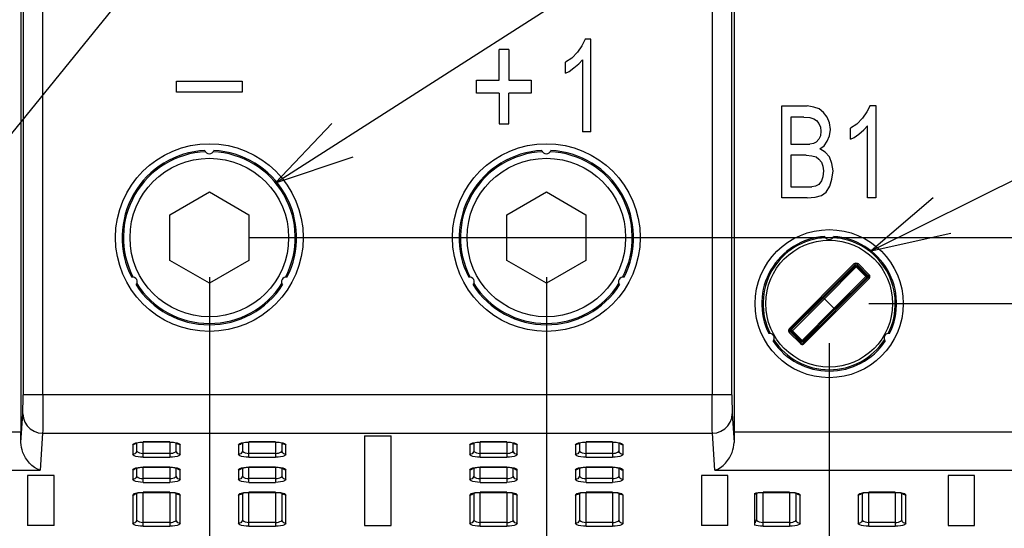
# Model space of a CAD drawing. Extents: x 28 to 410, y 32 to 287.
# Tile 65 of 78: x 296 to 321, y 163 to 176. Entities that reach past the tile are written whole.
import ezdxf

# ---------------------------------------------------------------- set-up
doc = ezdxf.new("R2010")
doc.units = 0
doc.header["$LTSCALE"] = 23.1
doc.layers.get('0').update_dxf_attribs({"linetype": 'CONTINUOUS'})
for name, color, linetype in [('ALL_DIM', 7, 'CONTINUOUS'), ('ALL_FEATURES', 7, 'CONTINUOUS'), ('ALL_NOTE', 7, 'CONTINUOUS')]:
    doc.layers.add(name, color=color, linetype=linetype)
doc.dimstyles.get("Standard").update_dxf_attribs({"dimtxt": 2.5, "dimasz": 2.5, "dimexe": 1.25, "dimexo": 0.625, "dimtad": 1, "dimcen": 2.5, "dimazin": 3, "dimtfac": 1, "dimtmove": 0, "dimatfit": 3})

# ---------------------------------------------------------------- blocks, each defined once
blk = doc.blocks.new('_OPEN')
at = {"color": 0, "linetype": 'BYBLOCK'}
for p, q in [((0, 0), (-1, 0.25)), ((-1, -0.25), (0, 0)), ((-1, 0), (0, 0))]:
    blk.add_line(p, q, dxfattribs=at)
blk = doc.blocks.new('*D18')
at = {"layer": 'ALL_DIM', "color": 2, "linetype": 'CONTINUOUS'}
for p, q in [((317.135, 168.434), (374.566, 168.434)), ((373.566, 168.434), (373.566, 165.601)), ((373.566, 162.768), (373.566, 165.601)), ((347.088, 162.768), (374.566, 162.768))]:
    blk.add_line(p, q, dxfattribs=at)
at = {"layer": 'ALL_DIM', "color": 2, "linetype": 'CONTINUOUS', "xscale": 2, "yscale": 2, "zscale": 2}
for p, rotation in [((373.566, 168.434), 90), ((373.566, 162.768), 270)]:
    blk.add_blockref('_OPEN', p, dxfattribs=dict(at, rotation=rotation))
blk = doc.blocks.new('*D19')
at = {"layer": 'ALL_DIM', "color": 2, "linetype": 'CONTINUOUS'}
for p, q in [((301.502, 170.101), (380.566, 170.101)), ((379.566, 170.101), (379.566, 166.434)), ((379.566, 162.768), (379.566, 166.434)), ((347.088, 162.768), (380.566, 162.768))]:
    blk.add_line(p, q, dxfattribs=at)
at = {"layer": 'ALL_DIM', "color": 2, "linetype": 'CONTINUOUS', "xscale": 2, "yscale": 2, "zscale": 2}
for p, rotation in [((379.566, 170.101), 90), ((379.566, 162.768), 270)]:
    blk.add_blockref('_OPEN', p, dxfattribs=dict(at, rotation=rotation))
blk = doc.blocks.new('*D20')
at = {"layer": 'ALL_DIM', "color": 2, "linetype": 'CONTINUOUS'}
for p, q in [((282.802, 159.101), (282.802, 247.935)), ((292.002, 227.934), (292.002, 247.935)), ((282.802, 246.935), (269.7, 246.935)), ((269.7, 246.935), (287.402, 246.935)), ((297.002, 246.935), (287.402, 246.935)), ((292.002, 246.935), (297.002, 246.935))]:
    blk.add_line(p, q, dxfattribs=at)
at = {"layer": 'ALL_DIM', "color": 2, "linetype": 'CONTINUOUS', "xscale": 2, "yscale": 2, "zscale": 2}
blk.add_blockref('_OPEN', (282.802, 246.935), dxfattribs=at)
at = {"layer": 'ALL_DIM', "color": 2, "linetype": 'CONTINUOUS', "xscale": 2, "yscale": 2, "zscale": 2, "rotation": 180}
blk.add_blockref('_OPEN', (292.002, 246.935), dxfattribs=at)
blk = doc.blocks.new('*D22')
at = {"layer": 'ALL_DIM', "color": 2, "linetype": 'CONTINUOUS'}
for p, q in [((279.335, 167.434), (279.335, 141.434)), ((292.869, 167.434), (292.869, 141.434)), ((279.335, 142.434), (239.843, 142.434)), ((239.843, 142.434), (286.102, 142.434)), ((297.869, 142.434), (286.102, 142.434)), ((292.869, 142.434), (297.869, 142.434))]:
    blk.add_line(p, q, dxfattribs=at)
at = {"layer": 'ALL_DIM', "color": 2, "linetype": 'CONTINUOUS', "xscale": 2, "yscale": 2, "zscale": 2}
blk.add_blockref('_OPEN', (279.335, 142.434), dxfattribs=at)
at = {"layer": 'ALL_DIM', "color": 2, "linetype": 'CONTINUOUS', "xscale": 2, "yscale": 2, "zscale": 2, "rotation": 180}
blk.add_blockref('_OPEN', (292.869, 142.434), dxfattribs=at)
blk = doc.blocks.new('*D25')
at = {"layer": 'ALL_DIM', "color": 2, "linetype": 'CONTINUOUS'}
for p, q in [((300.502, 169.101), (300.502, 135.434)), ((282.802, 157.101), (282.802, 135.434)), ((282.802, 136.434), (291.652, 136.434)), ((300.502, 136.434), (291.652, 136.434))]:
    blk.add_line(p, q, dxfattribs=at)
at = {"layer": 'ALL_DIM', "color": 2, "linetype": 'CONTINUOUS', "xscale": 2, "yscale": 2, "zscale": 2, "rotation": 180}
blk.add_blockref('_OPEN', (282.802, 136.434), dxfattribs=at)
at = {"layer": 'ALL_DIM', "color": 2, "linetype": 'CONTINUOUS', "xscale": 2, "yscale": 2, "zscale": 2}
blk.add_blockref('_OPEN', (300.502, 136.434), dxfattribs=at)
blk = doc.blocks.new('*D26')
at = {"layer": 'ALL_DIM', "color": 2, "linetype": 'CONTINUOUS'}
for p, q in [((300.502, 169.101), (300.502, 135.434)), ((309.002, 169.101), (309.002, 135.434)), ((300.502, 136.434), (295.502, 136.434)), ((295.502, 136.434), (304.752, 136.434)), ((321.555, 136.434), (304.752, 136.434)), ((309.002, 136.434), (321.555, 136.434))]:
    blk.add_line(p, q, dxfattribs=at)
at = {"layer": 'ALL_DIM', "color": 2, "linetype": 'CONTINUOUS', "xscale": 2, "yscale": 2, "zscale": 2}
blk.add_blockref('_OPEN', (300.502, 136.434), dxfattribs=at)
at = {"layer": 'ALL_DIM', "color": 2, "linetype": 'CONTINUOUS', "xscale": 2, "yscale": 2, "zscale": 2, "rotation": 180}
blk.add_blockref('_OPEN', (309.002, 136.434), dxfattribs=at)
blk = doc.blocks.new('*D27')
at = {"layer": 'ALL_DIM', "color": 2, "linetype": 'CONTINUOUS'}
for p, q in [((316.135, 167.434), (316.135, 141.652)), ((282.802, 157.101), (282.802, 123.434)), ((316.135, 135.285), (316.135, 123.434)), ((282.802, 124.434), (299.469, 124.434)), ((316.135, 124.434), (299.469, 124.434))]:
    blk.add_line(p, q, dxfattribs=at)
at = {"layer": 'ALL_DIM', "color": 2, "linetype": 'CONTINUOUS', "xscale": 2, "yscale": 2, "zscale": 2, "rotation": 180}
blk.add_blockref('_OPEN', (282.802, 124.434), dxfattribs=at)
at = {"layer": 'ALL_DIM', "color": 2, "linetype": 'CONTINUOUS', "xscale": 2, "yscale": 2, "zscale": 2}
blk.add_blockref('_OPEN', (316.135, 124.434), dxfattribs=at)
blk = doc.blocks.new('*D28')
at = {"layer": 'ALL_DIM', "color": 2, "linetype": 'CONTINUOUS'}
for p, q in [((316.135, 167.434), (316.135, 141.553)), ((322.802, 167.44), (322.802, 123.434)), ((316.135, 135.532), (316.135, 123.434)), ((316.135, 124.434), (319.469, 124.434)), ((322.802, 124.434), (319.469, 124.434))]:
    blk.add_line(p, q, dxfattribs=at)
at = {"layer": 'ALL_DIM', "color": 2, "linetype": 'CONTINUOUS', "xscale": 2, "yscale": 2, "zscale": 2, "rotation": 180}
blk.add_blockref('_OPEN', (316.135, 124.434), dxfattribs=at)
at = {"layer": 'ALL_DIM', "color": 2, "linetype": 'CONTINUOUS', "xscale": 2, "yscale": 2, "zscale": 2}
blk.add_blockref('_OPEN', (322.802, 124.434), dxfattribs=at)
blk = doc.blocks.new('*D29')
at = {"layer": 'ALL_DIM', "color": 2, "linetype": 'CONTINUOUS'}
for p, q in [((329.402, 167.434), (329.402, 117.434)), ((282.802, 157.101), (282.802, 117.434)), ((282.802, 118.434), (306.102, 118.434)), ((329.402, 118.434), (306.102, 118.434))]:
    blk.add_line(p, q, dxfattribs=at)
at = {"layer": 'ALL_DIM', "color": 2, "linetype": 'CONTINUOUS', "xscale": 2, "yscale": 2, "zscale": 2, "rotation": 180}
blk.add_blockref('_OPEN', (282.802, 118.434), dxfattribs=at)
at = {"layer": 'ALL_DIM', "color": 2, "linetype": 'CONTINUOUS', "xscale": 2, "yscale": 2, "zscale": 2}
blk.add_blockref('_OPEN', (329.402, 118.434), dxfattribs=at)

msp = doc.modelspace()

# ---------------------------------------------------------------- linework, layer by layer
at = {"layer": 'ALL_FEATURES', "color": 7, "linetype": 'CONTINUOUS'}
for p, q in [((295.752, 177.434), (295.752, 165.196)), ((313.735, 177.434), (313.735, 165.196)), ((309.977, 175.103), (309.897, 174.94)), ((310.123, 175.103), (309.977, 175.103)), ((310.123, 172.768), (310.123, 175.103)), ((308.052, 174.845), (307.808, 174.845)), ((307.808, 174.068), (307.808, 174.845)), ((308.052, 174.845), (308.052, 174.068)), ((309.897, 174.94), (309.79, 174.777)), ((309.643, 174.63), (309.483, 174.526)), ((309.79, 174.777), (309.643, 174.63)), ((309.817, 174.482), (309.91, 174.585)), ((309.91, 174.585), (309.91, 172.768)), ((309.483, 174.245), (309.483, 174.526)), ((309.577, 174.29), (309.697, 174.378)), ((309.697, 174.378), (309.817, 174.482)), ((309.483, 174.245), (309.577, 174.29)), ((299.675, 174.046), (301.329, 174.046)), ((299.675, 173.765), (299.675, 174.046)), ((301.329, 174.046), (301.329, 173.765)), ((307.237, 174.068), (307.808, 174.068)), ((307.237, 173.743), (307.237, 174.068)), ((308.052, 174.068), (308.623, 174.068)), ((308.623, 174.068), (308.623, 173.743)), ((301.329, 173.765), (299.675, 173.765)), ((307.808, 173.743), (307.237, 173.743)), ((307.808, 173.743), (307.808, 172.966)), ((308.623, 173.743), (308.052, 173.743)), ((308.052, 172.966), (308.052, 173.743)), ((314.939, 173.421), (315.579, 173.421)), ((314.939, 171.101), (314.939, 173.421)), ((315.752, 173.392), (315.579, 173.421)), ((315.885, 173.347), (315.752, 173.392)), ((315.992, 173.259), (315.885, 173.347)), ((317.165, 173.436), (317.085, 173.273)), ((317.165, 173.436), (317.312, 173.436)), ((317.312, 173.436), (317.312, 171.101)), ((315.499, 173.14), (315.165, 173.14)), ((315.165, 173.14), (315.165, 172.461)), ((315.499, 173.14), (315.645, 173.126)), ((315.645, 173.126), (315.752, 173.096)), ((315.752, 173.096), (315.819, 173.052)), ((316.085, 173.14), (315.992, 173.259)), ((316.139, 172.993), (316.085, 173.14)), ((316.979, 173.111), (316.832, 172.963)), ((317.085, 173.273), (316.979, 173.111)), ((307.808, 172.966), (308.052, 172.966)), ((315.819, 173.052), (315.872, 172.978)), ((315.872, 172.978), (315.912, 172.889)), ((315.912, 172.889), (315.925, 172.786)), ((316.165, 172.83), (316.139, 172.993)), ((316.832, 172.963), (316.672, 172.86)), ((316.672, 172.579), (316.672, 172.86)), ((317.005, 172.815), (317.099, 172.919)), ((317.099, 171.101), (317.099, 172.919)), ((310.123, 172.768), (309.91, 172.768)), ((315.912, 172.667), (315.872, 172.579)), ((315.925, 172.786), (315.912, 172.667)), ((316.085, 172.534), (316.139, 172.667)), ((316.139, 172.667), (316.165, 172.83)), ((316.672, 172.579), (316.765, 172.623)), ((316.765, 172.623), (316.885, 172.712)), ((316.885, 172.712), (317.005, 172.815)), ((315.165, 172.461), (315.645, 172.461)), ((315.739, 172.475), (315.645, 172.461)), ((315.805, 172.505), (315.739, 172.475)), ((315.872, 172.579), (315.805, 172.505)), ((315.899, 172.342), (316.005, 172.416)), ((316.032, 172.254), (315.899, 172.342)), ((316.005, 172.416), (316.085, 172.534)), ((315.552, 172.18), (315.165, 172.18)), ((315.165, 172.18), (315.165, 171.382)), ((315.552, 172.18), (315.699, 172.165)), ((315.699, 172.165), (315.805, 172.135)), ((315.805, 172.135), (315.872, 172.076)), ((316.139, 172.135), (316.032, 172.254)), ((316.205, 171.973), (316.139, 172.135)), ((315.872, 172.076), (315.939, 172.002)), ((315.939, 172.002), (315.979, 171.899)), ((315.979, 171.899), (315.992, 171.781)), ((316.232, 171.781), (316.205, 171.973)), ((315.979, 171.633), (315.939, 171.53)), ((315.992, 171.781), (315.979, 171.633)), ((316.205, 171.574), (316.232, 171.781)), ((315.165, 171.382), (315.699, 171.382)), ((315.792, 171.397), (315.699, 171.382)), ((315.872, 171.441), (315.792, 171.397)), ((315.939, 171.53), (315.872, 171.441)), ((316.059, 171.249), (316.152, 171.397)), ((316.152, 171.397), (316.205, 171.574)), ((299.506, 170.676), (300.502, 171.251)), ((300.502, 171.251), (301.498, 170.676)), ((308.006, 170.676), (309.002, 171.251)), ((309.002, 171.251), (309.998, 170.676)), ((315.579, 171.101), (314.939, 171.101)), ((315.579, 171.101), (315.779, 171.116)), ((315.779, 171.116), (315.939, 171.16)), ((315.939, 171.16), (316.059, 171.249)), ((317.312, 171.101), (317.099, 171.101)), ((299.506, 169.526), (299.506, 170.676)), ((301.498, 170.676), (301.498, 169.526)), ((308.006, 169.526), (308.006, 170.676)), ((309.998, 170.676), (309.998, 169.526)), ((300.502, 168.951), (299.506, 169.526)), ((301.498, 169.526), (300.502, 168.951)), ((309.002, 168.951), (308.006, 169.526)), ((309.998, 169.526), (309.002, 168.951)), ((316.824, 169.392), (316.815, 169.393)), ((317.089, 169.131), (317.084, 169.138)), ((317.093, 169.123), (317.089, 169.131)), ((317.094, 169.114), (317.093, 169.123)), ((315.993, 168.577), (316.278, 168.292)), ((298.669, 164.923), (298.669, 164.729)), ((299.502, 164.942), (298.835, 164.942)), ((299.502, 164.942), (299.548, 164.941)), ((299.669, 164.729), (299.669, 164.923)), ((301.335, 164.923), (301.335, 164.729)), ((302.169, 164.942), (301.502, 164.942)), ((302.169, 164.942), (302.215, 164.941)), ((302.335, 164.729), (302.335, 164.923)), ((304.419, 165.101), (305.085, 165.101)), ((304.419, 165.101), (304.419, 162.839)), ((305.085, 162.839), (305.085, 165.101)), ((307.169, 164.923), (307.169, 164.729)), ((308.002, 164.942), (307.335, 164.942)), ((308.002, 164.942), (308.048, 164.941)), ((308.169, 164.729), (308.169, 164.923)), ((309.835, 164.923), (309.835, 164.729)), ((310.669, 164.942), (310.002, 164.942)), ((310.669, 164.942), (310.715, 164.941)), ((310.835, 164.729), (310.835, 164.923)), ((298.669, 164.289), (298.669, 164.095)), ((298.835, 164.307), (299.502, 164.307)), ((299.502, 164.308), (299.548, 164.306)), ((299.669, 164.095), (299.669, 164.289)), ((301.335, 164.289), (301.335, 164.095)), ((301.502, 164.307), (302.169, 164.307)), ((302.169, 164.308), (302.215, 164.306)), ((302.335, 164.095), (302.335, 164.289)), ((307.169, 164.289), (307.169, 164.095)), ((307.335, 164.307), (308.002, 164.307)), ((308.002, 164.308), (308.048, 164.306)), ((308.169, 164.095), (308.169, 164.289)), ((309.835, 164.289), (309.835, 164.095)), ((310.002, 164.307), (310.669, 164.307)), ((310.669, 164.308), (310.715, 164.306)), ((310.835, 164.095), (310.835, 164.289)), ((296.585, 164.101), (295.919, 164.101)), ((295.919, 164.101), (295.919, 162.839)), ((296.585, 162.839), (296.585, 164.101)), ((313.577, 164.101), (312.919, 164.101)), ((312.919, 164.101), (312.919, 162.839)), ((313.577, 162.839), (313.577, 164.101)), ((319.802, 164.101), (319.135, 164.101)), ((319.135, 164.101), (319.135, 162.839)), ((319.802, 162.839), (319.802, 164.101)), ((298.669, 163.655), (298.669, 162.987)), ((298.835, 163.673), (299.502, 163.673)), ((299.502, 163.673), (299.548, 163.672)), ((299.669, 162.987), (299.669, 163.655)), ((301.335, 163.655), (301.335, 162.987)), ((301.502, 163.673), (302.169, 163.673)), ((302.169, 163.673), (302.215, 163.672)), ((302.335, 162.987), (302.335, 163.655)), ((307.169, 163.655), (307.169, 162.987)), ((307.335, 163.673), (308.002, 163.673)), ((308.002, 163.673), (308.048, 163.672)), ((308.169, 162.987), (308.169, 163.655)), ((309.835, 163.655), (309.835, 162.987)), ((310.002, 163.673), (310.669, 163.673)), ((310.669, 163.673), (310.715, 163.672)), ((310.835, 162.987), (310.835, 163.655)), ((314.302, 163.655), (314.302, 162.987)), ((314.469, 163.673), (315.135, 163.673)), ((315.135, 163.673), (315.181, 163.672)), ((315.302, 162.987), (315.302, 163.655)), ((316.969, 163.655), (316.969, 162.987)), ((317.135, 163.673), (317.802, 163.673)), ((317.802, 163.673), (317.848, 163.672)), ((317.969, 162.987), (317.969, 163.655)), ((314.252, 163.647), (314.252, 162.849)), ((314.277, 163.645), (314.277, 163.646)), ((296.585, 162.839), (295.919, 162.839)), ((304.419, 162.839), (305.085, 162.839)), ((313.577, 162.839), (312.919, 162.839)), ((319.135, 162.839), (319.802, 162.839))]:
    msp.add_line(p, q, dxfattribs=at)
at = {"layer": 'ALL_FEATURES', "color": 9, "linetype": 'CONTINUOUS'}
for p, q in [((295.804, 177.434), (295.804, 166.135)), ((296.304, 166.134), (296.304, 177.434)), ((313.183, 177.434), (313.183, 166.134)), ((313.683, 166.136), (313.683, 177.434)), ((315.126, 167.802), (316.768, 169.444)), ((315.149, 167.778), (316.791, 169.42)), ((315.993, 168.577), (316.791, 169.383)), ((316.016, 168.553), (316.817, 169.362)), ((316.768, 169.444), (316.791, 169.42)), ((316.791, 169.383), (316.791, 169.42)), ((316.798, 169.388), (316.791, 169.383)), ((316.808, 169.37), (316.817, 169.362)), ((316.817, 169.362), (316.838, 169.383)), ((316.817, 169.362), (317.062, 169.116)), ((316.838, 169.42), (316.862, 169.444)), ((316.838, 169.42), (317.121, 169.138)), ((316.838, 169.42), (316.838, 169.383)), ((317.084, 169.138), (316.838, 169.383)), ((316.862, 169.444), (317.145, 169.161)), ((317.062, 169.116), (316.254, 168.315)), ((317.084, 169.138), (317.062, 169.116)), ((317.084, 169.138), (317.121, 169.138)), ((317.145, 169.161), (317.121, 169.138)), ((317.121, 169.091), (315.479, 167.448)), ((317.145, 169.067), (315.503, 167.425)), ((317.084, 169.091), (316.278, 168.292)), ((317.083, 169.093), (317.084, 169.091)), ((317.121, 169.091), (317.084, 169.091)), ((317.121, 169.091), (317.145, 169.067)), ((315.186, 167.778), (315.993, 168.577)), ((315.208, 167.752), (316.016, 168.553)), ((315.453, 167.507), (316.254, 168.315)), ((316.278, 168.292), (315.479, 167.486)), ((315.149, 167.778), (315.126, 167.802)), ((315.126, 167.707), (315.149, 167.731)), ((315.408, 167.425), (315.126, 167.707)), ((315.149, 167.778), (315.186, 167.778)), ((315.186, 167.731), (315.149, 167.731)), ((315.432, 167.448), (315.149, 167.731)), ((315.186, 167.731), (315.208, 167.752)), ((315.186, 167.731), (315.432, 167.486)), ((315.453, 167.507), (315.208, 167.752)), ((315.432, 167.448), (315.408, 167.425)), ((315.453, 167.507), (315.432, 167.486)), ((315.432, 167.448), (315.432, 167.486)), ((315.479, 167.486), (315.479, 167.448)), ((315.503, 167.425), (315.479, 167.448)), ((313.683, 166.134), (295.804, 166.134)), ((295.751, 164.935), (295.798, 165.651)), ((313.689, 165.651), (313.736, 164.935)), ((295.752, 165.196), (276.149, 165.196)), ((296.298, 165.168), (296.237, 164.23)), ((296.298, 165.168), (313.189, 165.168)), ((313.25, 164.23), (313.189, 165.168)), ((346.122, 165.196), (313.735, 165.196)), ((298.648, 164.924), (298.704, 164.936)), ((299.502, 164.945), (298.835, 164.945)), ((298.835, 164.561), (298.835, 164.945)), ((299.502, 164.945), (299.502, 164.561)), ((299.633, 164.936), (299.689, 164.924)), ((301.315, 164.924), (301.37, 164.936)), ((302.169, 164.945), (301.502, 164.945)), ((301.502, 164.561), (301.502, 164.945)), ((302.169, 164.945), (302.169, 164.561)), ((302.3, 164.936), (302.355, 164.924)), ((307.148, 164.924), (307.204, 164.936)), ((308.002, 164.945), (307.335, 164.945)), ((307.335, 164.561), (307.335, 164.945)), ((308.002, 164.945), (308.002, 164.561)), ((308.133, 164.936), (308.189, 164.924)), ((309.815, 164.924), (309.87, 164.936)), ((310.669, 164.945), (310.002, 164.945)), ((310.002, 164.561), (310.002, 164.945)), ((310.669, 164.945), (310.669, 164.561)), ((310.8, 164.936), (310.855, 164.924)), ((298.569, 164.873), (298.569, 164.632)), ((299.502, 164.657), (298.835, 164.657)), ((299.769, 164.632), (299.769, 164.874)), ((301.235, 164.873), (301.235, 164.632)), ((302.169, 164.657), (301.502, 164.657)), ((302.435, 164.632), (302.435, 164.874)), ((307.069, 164.873), (307.069, 164.632)), ((308.002, 164.657), (307.335, 164.657)), ((308.269, 164.632), (308.269, 164.874)), ((309.735, 164.873), (309.735, 164.632)), ((310.669, 164.657), (310.002, 164.657)), ((310.935, 164.632), (310.935, 164.874)), ((298.835, 164.561), (299.502, 164.561)), ((301.502, 164.561), (302.169, 164.561)), ((307.335, 164.561), (308.002, 164.561)), ((310.002, 164.561), (310.669, 164.561)), ((276.157, 164.23), (296.237, 164.23)), ((298.569, 164.239), (298.569, 163.998)), ((298.648, 164.29), (298.704, 164.302)), ((299.502, 164.311), (298.835, 164.311)), ((298.835, 163.927), (298.835, 164.311)), ((299.502, 164.311), (299.502, 163.927)), ((299.633, 164.302), (299.689, 164.29)), ((299.769, 163.998), (299.769, 164.239)), ((301.235, 164.239), (301.235, 163.998)), ((301.315, 164.29), (301.37, 164.302)), ((302.169, 164.311), (301.502, 164.311)), ((301.502, 163.927), (301.502, 164.311)), ((302.169, 164.311), (302.169, 163.927)), ((302.3, 164.302), (302.355, 164.29)), ((302.435, 163.998), (302.435, 164.239)), ((307.069, 164.239), (307.069, 163.998)), ((307.148, 164.29), (307.204, 164.302)), ((308.002, 164.311), (307.335, 164.311)), ((307.335, 163.927), (307.335, 164.311)), ((308.002, 164.311), (308.002, 163.927)), ((308.133, 164.302), (308.189, 164.29)), ((308.269, 163.998), (308.269, 164.239)), ((309.735, 164.239), (309.735, 163.998)), ((309.815, 164.29), (309.87, 164.302)), ((310.669, 164.311), (310.002, 164.311)), ((310.002, 163.927), (310.002, 164.311)), ((310.669, 164.311), (310.669, 163.927)), ((310.8, 164.302), (310.855, 164.29)), ((310.935, 163.998), (310.935, 164.239)), ((313.25, 164.23), (346.113, 164.23)), ((299.502, 164.023), (298.835, 164.023)), ((298.835, 163.927), (299.502, 163.927)), ((302.169, 164.023), (301.502, 164.023)), ((301.502, 163.927), (302.169, 163.927)), ((308.002, 164.023), (307.335, 164.023)), ((307.335, 163.927), (308.002, 163.927)), ((310.669, 164.023), (310.002, 164.023)), ((310.002, 163.927), (310.669, 163.927)), ((298.648, 163.656), (298.704, 163.667)), ((299.502, 163.677), (298.835, 163.677)), ((298.835, 162.819), (298.835, 163.677)), ((299.502, 163.677), (299.502, 162.819)), ((299.633, 163.667), (299.689, 163.656)), ((301.315, 163.656), (301.37, 163.667)), ((302.169, 163.677), (301.502, 163.677)), ((301.502, 162.819), (301.502, 163.677)), ((302.169, 163.677), (302.169, 162.819)), ((302.3, 163.667), (302.355, 163.656)), ((307.148, 163.656), (307.204, 163.667)), ((308.002, 163.677), (307.335, 163.677)), ((307.335, 162.819), (307.335, 163.677)), ((308.002, 163.677), (308.002, 162.819)), ((308.133, 163.667), (308.189, 163.656)), ((309.815, 163.656), (309.87, 163.667)), ((310.669, 163.677), (310.002, 163.677)), ((310.002, 162.819), (310.002, 163.677)), ((310.669, 163.677), (310.669, 162.819)), ((310.8, 163.667), (310.855, 163.656)), ((314.252, 163.647), (314.295, 163.659)), ((314.279, 163.64), (314.284, 163.649)), ((315.135, 163.677), (314.468, 163.677)), ((314.469, 162.819), (314.469, 163.677)), ((315.135, 163.677), (315.135, 162.819)), ((315.267, 163.667), (315.322, 163.656)), ((316.948, 163.656), (317.004, 163.667)), ((317.802, 163.677), (317.135, 163.677)), ((317.135, 162.819), (317.135, 163.677)), ((317.802, 163.677), (317.802, 162.819)), ((317.933, 163.667), (317.989, 163.656)), ((298.569, 163.605), (298.569, 162.891)), ((299.769, 162.891), (299.769, 163.605)), ((301.235, 163.605), (301.235, 162.891)), ((302.435, 162.891), (302.435, 163.605)), ((307.069, 163.605), (307.069, 162.891)), ((308.269, 162.891), (308.269, 163.605)), ((309.735, 163.605), (309.735, 162.891)), ((310.935, 162.891), (310.935, 163.605)), ((314.252, 163.618), (314.279, 163.64)), ((315.402, 162.891), (315.402, 163.605)), ((316.869, 163.605), (316.869, 162.891)), ((318.069, 162.891), (318.069, 163.605)), ((299.502, 162.916), (298.835, 162.916)), ((302.169, 162.916), (301.502, 162.916)), ((308.002, 162.916), (307.335, 162.916)), ((310.669, 162.916), (310.002, 162.916)), ((315.135, 162.916), (314.469, 162.916)), ((317.802, 162.916), (317.135, 162.916)), ((298.835, 162.819), (299.502, 162.819)), ((301.502, 162.819), (302.169, 162.819)), ((307.335, 162.819), (308.002, 162.819)), ((310.002, 162.819), (310.669, 162.819)), ((314.468, 162.819), (315.135, 162.819)), ((317.135, 162.819), (317.802, 162.819))]:
    msp.add_line(p, q, dxfattribs=at)
for points in [[(316.768, 169.444), (316.789, 169.458), (316.815, 169.463), (316.84, 169.458), (316.862, 169.444)], [(316.815, 169.43), (316.806, 169.429), (316.798, 169.426), (316.791, 169.42)], [(316.791, 169.383), (316.794, 169.382), (316.8, 169.377), (316.808, 169.37)], [(316.815, 169.393), (316.806, 169.392), (316.798, 169.388)], [(316.838, 169.42), (316.832, 169.426), (316.824, 169.429), (316.815, 169.43)], [(317.062, 169.116), (317.071, 169.107), (317.078, 169.099), (317.083, 169.093)], [(317.084, 169.091), (317.089, 169.097), (317.093, 169.105), (317.094, 169.114)], [(317.131, 169.114), (317.13, 169.123), (317.127, 169.131), (317.121, 169.138)], [(317.121, 169.091), (317.127, 169.097), (317.13, 169.105), (317.131, 169.114)], [(317.145, 169.067), (317.156, 169.081), (317.163, 169.1), (317.164, 169.122), (317.158, 169.143), (317.145, 169.161)], [(315.126, 167.802), (315.114, 167.786), (315.107, 167.766), (315.107, 167.743), (315.114, 167.723), (315.126, 167.707)], [(315.149, 167.778), (315.144, 167.771), (315.14, 167.763), (315.139, 167.755)], [(315.139, 167.755), (315.14, 167.746), (315.144, 167.738), (315.149, 167.731)], [(315.208, 167.752), (315.199, 167.762), (315.192, 167.77), (315.187, 167.776), (315.186, 167.778)], [(315.408, 167.425), (315.424, 167.413), (315.444, 167.406), (315.467, 167.406), (315.487, 167.413), (315.503, 167.425)], [(315.432, 167.448), (315.439, 167.443), (315.447, 167.439), (315.455, 167.438)], [(315.479, 167.486), (315.477, 167.487), (315.471, 167.491), (315.463, 167.498), (315.453, 167.507)], [(315.455, 167.438), (315.464, 167.439), (315.472, 167.443), (315.479, 167.448)], [(295.798, 165.651), (295.8, 165.69), (295.801, 165.749), (295.802, 165.829), (295.804, 165.924), (295.804, 166.027), (295.804, 166.135)], [(296.304, 166.134), (296.302, 165.76), (296.301, 165.594), (296.301, 165.446), (296.3, 165.325), (296.299, 165.231), (296.298, 165.168)], [(313.189, 165.168), (313.188, 165.233), (313.187, 165.329), (313.186, 165.454), (313.185, 165.602), (313.185, 165.769), (313.184, 165.948), (313.183, 166.134)], [(313.683, 166.136), (313.683, 166.031), (313.684, 165.928), (313.685, 165.832), (313.686, 165.751), (313.687, 165.69), (313.689, 165.651)], [(295.798, 165.651), (295.811, 165.545), (295.848, 165.443), (295.908, 165.351), (295.987, 165.274), (296.082, 165.216), (296.188, 165.18), (296.298, 165.168)], [(313.189, 165.168), (313.299, 165.18), (313.405, 165.216), (313.5, 165.274), (313.58, 165.351), (313.639, 165.443), (313.676, 165.545), (313.689, 165.651)], [(298.569, 164.873), (298.578, 164.892), (298.606, 164.91), (298.648, 164.924)], [(298.627, 164.892), (298.599, 164.878), (298.569, 164.873)], [(298.652, 164.917), (298.649, 164.913), (298.627, 164.892)], [(298.704, 164.936), (298.767, 164.943), (298.835, 164.945)], [(299.502, 164.945), (299.57, 164.943), (299.633, 164.936)], [(299.769, 164.873), (299.738, 164.878), (299.71, 164.892), (299.688, 164.913), (299.685, 164.917)], [(299.689, 164.924), (299.732, 164.91), (299.759, 164.892), (299.769, 164.874)], [(301.235, 164.873), (301.245, 164.892), (301.272, 164.91), (301.315, 164.924)], [(301.235, 164.873), (301.265, 164.878), (301.294, 164.892), (301.316, 164.914), (301.318, 164.917)], [(301.37, 164.936), (301.434, 164.943), (301.502, 164.945)], [(302.169, 164.945), (302.236, 164.943), (302.3, 164.936)], [(302.435, 164.873), (302.404, 164.878), (302.376, 164.892), (302.354, 164.913), (302.352, 164.917)], [(302.355, 164.924), (302.398, 164.91), (302.426, 164.892), (302.435, 164.874)], [(307.069, 164.873), (307.078, 164.892), (307.106, 164.91), (307.148, 164.924)], [(307.127, 164.892), (307.099, 164.878), (307.069, 164.873)], [(307.152, 164.917), (307.149, 164.913), (307.127, 164.892)], [(307.204, 164.936), (307.267, 164.943), (307.335, 164.945)], [(308.002, 164.945), (308.07, 164.943), (308.133, 164.936)], [(308.269, 164.873), (308.238, 164.878), (308.21, 164.892), (308.188, 164.913), (308.185, 164.917)], [(308.189, 164.924), (308.232, 164.91), (308.259, 164.892), (308.269, 164.874)], [(309.735, 164.873), (309.745, 164.892), (309.772, 164.91), (309.815, 164.924)], [(309.794, 164.892), (309.766, 164.878), (309.735, 164.873)], [(309.818, 164.917), (309.816, 164.913), (309.794, 164.892)], [(309.87, 164.936), (309.934, 164.943), (310.002, 164.945)], [(310.669, 164.945), (310.736, 164.943), (310.8, 164.936)], [(310.852, 164.917), (310.854, 164.914), (310.877, 164.892)], [(310.855, 164.924), (310.898, 164.91), (310.926, 164.892), (310.935, 164.874)], [(310.877, 164.892), (310.905, 164.878), (310.935, 164.873)], [(298.669, 164.729), (298.664, 164.7), (298.65, 164.673), (298.627, 164.65), (298.598, 164.637), (298.569, 164.632)], [(298.669, 164.729), (298.677, 164.706), (298.703, 164.686), (298.74, 164.67), (298.786, 164.661), (298.835, 164.657)], [(299.502, 164.657), (299.543, 164.66), (299.583, 164.667), (299.617, 164.677), (299.644, 164.692), (299.662, 164.71), (299.669, 164.729)], [(299.769, 164.632), (299.739, 164.637), (299.71, 164.65), (299.687, 164.673), (299.673, 164.7), (299.669, 164.729)], [(301.335, 164.729), (301.331, 164.7), (301.316, 164.673), (301.294, 164.65), (301.265, 164.637), (301.235, 164.632)], [(301.335, 164.729), (301.344, 164.706), (301.369, 164.686), (301.407, 164.67), (301.453, 164.661), (301.502, 164.658)], [(302.169, 164.658), (302.21, 164.66), (302.25, 164.667), (302.283, 164.677), (302.311, 164.692), (302.329, 164.71), (302.335, 164.729)], [(302.435, 164.632), (302.405, 164.637), (302.377, 164.65), (302.354, 164.673), (302.34, 164.7), (302.335, 164.729)], [(307.169, 164.729), (307.164, 164.7), (307.15, 164.673), (307.127, 164.65), (307.098, 164.637), (307.069, 164.632)], [(307.169, 164.729), (307.177, 164.706), (307.203, 164.686), (307.24, 164.67), (307.286, 164.661), (307.335, 164.657)], [(308.002, 164.657), (308.043, 164.66), (308.083, 164.667), (308.117, 164.677), (308.144, 164.692), (308.162, 164.71), (308.169, 164.729)], [(308.269, 164.632), (308.239, 164.637), (308.21, 164.65), (308.187, 164.673), (308.173, 164.7), (308.169, 164.729)], [(309.835, 164.729), (309.831, 164.7), (309.816, 164.673), (309.794, 164.65), (309.765, 164.637), (309.735, 164.632)], [(309.835, 164.729), (309.844, 164.706), (309.869, 164.686), (309.907, 164.67), (309.953, 164.661), (310.002, 164.658)], [(310.669, 164.658), (310.71, 164.66), (310.75, 164.667), (310.783, 164.677), (310.811, 164.692), (310.829, 164.71), (310.835, 164.729)], [(310.935, 164.632), (310.905, 164.637), (310.877, 164.65), (310.854, 164.673), (310.84, 164.7), (310.835, 164.729)], [(298.835, 164.561), (298.768, 164.563), (298.704, 164.57), (298.649, 164.581), (298.606, 164.596), (298.578, 164.614), (298.569, 164.632)], [(299.769, 164.632), (299.759, 164.614), (299.731, 164.596), (299.688, 164.581), (299.633, 164.57), (299.569, 164.563), (299.502, 164.561)], [(301.502, 164.561), (301.435, 164.563), (301.371, 164.57), (301.315, 164.581), (301.272, 164.596), (301.245, 164.614), (301.235, 164.632)], [(302.435, 164.632), (302.426, 164.614), (302.398, 164.596), (302.355, 164.581), (302.299, 164.57), (302.235, 164.563), (302.169, 164.561)], [(307.335, 164.561), (307.268, 164.563), (307.204, 164.57), (307.149, 164.581), (307.106, 164.596), (307.078, 164.614), (307.069, 164.632)], [(308.269, 164.632), (308.259, 164.614), (308.231, 164.596), (308.188, 164.581), (308.133, 164.57), (308.069, 164.563), (308.002, 164.561)], [(310.002, 164.561), (309.935, 164.563), (309.871, 164.57), (309.815, 164.581), (309.772, 164.596), (309.745, 164.614), (309.735, 164.632)], [(310.935, 164.632), (310.926, 164.614), (310.898, 164.596), (310.855, 164.581), (310.799, 164.57), (310.735, 164.563), (310.669, 164.561)], [(298.569, 164.239), (298.578, 164.258), (298.606, 164.276), (298.648, 164.29)], [(298.627, 164.258), (298.599, 164.244), (298.569, 164.239)], [(298.652, 164.283), (298.649, 164.279), (298.627, 164.258)], [(298.704, 164.302), (298.767, 164.308), (298.835, 164.311)], [(299.502, 164.311), (299.57, 164.308), (299.633, 164.302)], [(299.769, 164.239), (299.738, 164.244), (299.71, 164.258), (299.688, 164.279), (299.685, 164.283)], [(299.689, 164.29), (299.732, 164.276), (299.759, 164.258), (299.769, 164.239)], [(301.235, 164.239), (301.245, 164.258), (301.272, 164.276), (301.315, 164.29)], [(301.294, 164.258), (301.266, 164.244), (301.235, 164.239)], [(301.318, 164.283), (301.316, 164.279), (301.294, 164.258)], [(301.37, 164.302), (301.434, 164.308), (301.502, 164.311)], [(302.169, 164.311), (302.236, 164.308), (302.3, 164.302)], [(302.435, 164.239), (302.404, 164.244), (302.376, 164.258), (302.354, 164.279), (302.352, 164.283)], [(302.355, 164.29), (302.398, 164.276), (302.426, 164.258), (302.435, 164.239)], [(307.069, 164.239), (307.078, 164.258), (307.106, 164.276), (307.148, 164.29)], [(307.127, 164.258), (307.099, 164.244), (307.069, 164.239)], [(307.152, 164.283), (307.149, 164.279), (307.127, 164.258)], [(307.204, 164.302), (307.267, 164.308), (307.335, 164.311)], [(308.002, 164.311), (308.07, 164.308), (308.133, 164.302)], [(308.185, 164.283), (308.187, 164.28), (308.21, 164.258)], [(308.189, 164.29), (308.232, 164.276), (308.259, 164.258), (308.269, 164.239)], [(308.21, 164.258), (308.239, 164.244), (308.269, 164.239)], [(309.735, 164.239), (309.745, 164.258), (309.772, 164.276), (309.815, 164.29)], [(309.794, 164.258), (309.766, 164.244), (309.735, 164.239)], [(309.818, 164.283), (309.816, 164.279), (309.794, 164.258)], [(309.87, 164.302), (309.934, 164.308), (310.002, 164.311)], [(310.669, 164.311), (310.736, 164.308), (310.8, 164.302)], [(310.852, 164.283), (310.854, 164.28), (310.877, 164.258)], [(310.855, 164.29), (310.898, 164.276), (310.926, 164.258), (310.935, 164.239)], [(310.877, 164.258), (310.905, 164.244), (310.935, 164.239)], [(298.669, 164.095), (298.664, 164.066), (298.65, 164.038), (298.627, 164.016), (298.598, 164.003), (298.569, 163.998)], [(298.835, 163.927), (298.768, 163.929), (298.704, 163.936), (298.649, 163.947), (298.606, 163.962), (298.578, 163.98), (298.569, 163.998)], [(298.669, 164.095), (298.677, 164.072), (298.703, 164.052), (298.74, 164.036), (298.786, 164.027), (298.835, 164.024)], [(299.502, 164.024), (299.544, 164.026), (299.583, 164.033), (299.617, 164.043), (299.644, 164.058), (299.662, 164.076), (299.669, 164.095)], [(299.769, 163.998), (299.759, 163.98), (299.731, 163.962), (299.688, 163.947), (299.633, 163.936), (299.569, 163.929), (299.502, 163.927)], [(299.769, 163.998), (299.739, 164.003), (299.71, 164.016), (299.687, 164.038), (299.673, 164.066), (299.669, 164.095)], [(301.335, 164.095), (301.331, 164.066), (301.316, 164.038), (301.294, 164.016), (301.265, 164.003), (301.235, 163.998)], [(301.502, 163.927), (301.435, 163.929), (301.371, 163.936), (301.315, 163.947), (301.272, 163.962), (301.245, 163.98), (301.235, 163.998)], [(301.335, 164.095), (301.344, 164.072), (301.369, 164.052), (301.407, 164.036), (301.453, 164.027), (301.502, 164.024)], [(302.169, 164.024), (302.21, 164.026), (302.25, 164.033), (302.283, 164.043), (302.311, 164.058), (302.329, 164.076), (302.335, 164.095)], [(302.435, 163.998), (302.426, 163.98), (302.398, 163.962), (302.355, 163.947), (302.299, 163.936), (302.235, 163.929), (302.169, 163.927)], [(302.435, 163.998), (302.405, 164.003), (302.377, 164.016), (302.354, 164.038), (302.34, 164.066), (302.335, 164.095)], [(307.169, 164.095), (307.164, 164.066), (307.15, 164.038), (307.127, 164.016), (307.098, 164.003), (307.069, 163.998)], [(307.335, 163.927), (307.268, 163.929), (307.204, 163.936), (307.149, 163.947), (307.106, 163.962), (307.078, 163.98), (307.069, 163.998)], [(307.169, 164.095), (307.177, 164.072), (307.203, 164.052), (307.24, 164.036), (307.286, 164.027), (307.335, 164.023)], [(308.002, 164.023), (308.043, 164.026), (308.083, 164.033), (308.117, 164.043), (308.144, 164.058), (308.162, 164.075), (308.169, 164.095)], [(308.269, 163.998), (308.259, 163.98), (308.231, 163.962), (308.188, 163.947), (308.133, 163.936), (308.069, 163.929), (308.002, 163.927)], [(308.269, 163.998), (308.239, 164.003), (308.21, 164.016), (308.187, 164.038), (308.173, 164.066), (308.169, 164.095)], [(309.835, 164.095), (309.831, 164.066), (309.816, 164.038), (309.794, 164.016), (309.765, 164.003), (309.735, 163.998)], [(310.002, 163.927), (309.935, 163.929), (309.871, 163.936), (309.815, 163.947), (309.772, 163.962), (309.745, 163.98), (309.735, 163.998)], [(309.835, 164.095), (309.844, 164.072), (309.869, 164.052), (309.907, 164.036), (309.953, 164.027), (310.002, 164.024)], [(310.669, 164.024), (310.71, 164.026), (310.75, 164.033), (310.783, 164.043), (310.811, 164.058), (310.829, 164.076), (310.835, 164.095)], [(310.935, 163.998), (310.926, 163.98), (310.898, 163.962), (310.855, 163.947), (310.799, 163.936), (310.735, 163.929), (310.669, 163.927)], [(310.935, 163.998), (310.905, 164.003), (310.877, 164.016), (310.854, 164.038), (310.84, 164.066), (310.835, 164.095)], [(298.569, 163.605), (298.578, 163.624), (298.606, 163.642), (298.648, 163.656)], [(298.569, 163.605), (298.598, 163.61), (298.627, 163.623), (298.65, 163.645), (298.652, 163.649)], [(298.704, 163.667), (298.767, 163.674), (298.835, 163.677)], [(299.502, 163.677), (299.57, 163.674), (299.633, 163.667)], [(299.769, 163.605), (299.738, 163.61), (299.71, 163.624), (299.688, 163.645), (299.685, 163.649)], [(299.689, 163.656), (299.732, 163.642), (299.759, 163.624), (299.769, 163.605)], [(301.235, 163.605), (301.245, 163.624), (301.272, 163.642), (301.315, 163.656)], [(301.318, 163.649), (301.316, 163.645), (301.294, 163.624)], [(301.37, 163.667), (301.434, 163.674), (301.502, 163.677)], [(302.169, 163.677), (302.236, 163.674), (302.3, 163.667)], [(302.435, 163.605), (302.404, 163.61), (302.376, 163.624), (302.354, 163.645), (302.352, 163.649)], [(302.355, 163.656), (302.398, 163.642), (302.426, 163.624), (302.435, 163.605)], [(307.069, 163.605), (307.078, 163.624), (307.106, 163.642), (307.148, 163.656)], [(307.069, 163.605), (307.098, 163.61), (307.127, 163.623), (307.15, 163.645), (307.152, 163.649)], [(307.204, 163.667), (307.267, 163.674), (307.335, 163.677)], [(308.002, 163.677), (308.07, 163.674), (308.133, 163.667)], [(308.269, 163.605), (308.238, 163.61), (308.21, 163.624), (308.188, 163.645), (308.185, 163.649)], [(308.189, 163.656), (308.232, 163.642), (308.259, 163.624), (308.269, 163.605)], [(309.735, 163.605), (309.745, 163.624), (309.772, 163.642), (309.815, 163.656)], [(309.818, 163.649), (309.816, 163.645), (309.794, 163.624)], [(309.87, 163.667), (309.934, 163.674), (310.002, 163.677)], [(310.669, 163.677), (310.736, 163.674), (310.8, 163.667)], [(310.935, 163.605), (310.904, 163.61), (310.876, 163.624), (310.854, 163.645), (310.852, 163.649)], [(310.855, 163.656), (310.898, 163.642), (310.926, 163.624), (310.935, 163.605)], [(314.295, 163.659), (314.347, 163.669), (314.407, 163.675), (314.468, 163.677)], [(315.135, 163.677), (315.203, 163.674), (315.267, 163.667)], [(315.402, 163.605), (315.371, 163.61), (315.343, 163.624), (315.321, 163.645), (315.319, 163.649)], [(315.322, 163.656), (315.365, 163.642), (315.392, 163.624), (315.402, 163.605)], [(316.869, 163.605), (316.878, 163.624), (316.906, 163.642), (316.948, 163.656)], [(316.952, 163.649), (316.949, 163.645), (316.927, 163.624)], [(317.004, 163.667), (317.067, 163.674), (317.135, 163.677)], [(317.802, 163.677), (317.87, 163.674), (317.933, 163.667)], [(318.069, 163.605), (318.038, 163.61), (318.01, 163.624), (317.988, 163.645), (317.985, 163.649)], [(317.989, 163.656), (318.032, 163.642), (318.059, 163.624), (318.069, 163.605)], [(301.294, 163.624), (301.266, 163.61), (301.235, 163.605)], [(309.794, 163.624), (309.766, 163.61), (309.735, 163.605)], [(316.927, 163.624), (316.899, 163.61), (316.869, 163.605)], [(298.669, 162.987), (298.664, 162.958), (298.65, 162.931), (298.627, 162.909), (298.598, 162.895), (298.569, 162.891)], [(298.669, 162.987), (298.677, 162.964), (298.703, 162.944), (298.74, 162.929), (298.786, 162.919), (298.835, 162.916)], [(299.502, 162.916), (299.544, 162.918), (299.583, 162.925), (299.617, 162.936), (299.644, 162.951), (299.662, 162.968), (299.669, 162.988)], [(299.769, 162.891), (299.739, 162.895), (299.71, 162.909), (299.687, 162.931), (299.673, 162.958), (299.669, 162.987)], [(301.335, 162.987), (301.331, 162.958), (301.316, 162.931), (301.294, 162.909), (301.265, 162.895), (301.235, 162.891)], [(301.335, 162.988), (301.344, 162.965), (301.369, 162.944), (301.407, 162.929), (301.453, 162.919), (301.502, 162.916)], [(302.169, 162.916), (302.21, 162.918), (302.25, 162.925), (302.283, 162.936), (302.311, 162.951), (302.329, 162.968), (302.335, 162.988)], [(302.435, 162.891), (302.405, 162.895), (302.377, 162.909), (302.354, 162.931), (302.34, 162.958), (302.335, 162.987)], [(307.169, 162.987), (307.164, 162.958), (307.15, 162.931), (307.127, 162.909), (307.098, 162.895), (307.069, 162.891)], [(307.169, 162.987), (307.177, 162.964), (307.203, 162.944), (307.24, 162.929), (307.286, 162.919), (307.335, 162.916)], [(308.002, 162.916), (308.043, 162.918), (308.083, 162.925), (308.117, 162.936), (308.144, 162.95), (308.162, 162.968), (308.169, 162.987)], [(308.269, 162.891), (308.239, 162.895), (308.21, 162.909), (308.187, 162.931), (308.173, 162.958), (308.169, 162.987)], [(309.835, 162.987), (309.831, 162.958), (309.816, 162.931), (309.794, 162.909), (309.765, 162.895), (309.735, 162.891)], [(309.835, 162.987), (309.844, 162.964), (309.869, 162.944), (309.907, 162.929), (309.953, 162.919), (310.002, 162.916)], [(310.669, 162.916), (310.71, 162.918), (310.75, 162.925), (310.784, 162.936), (310.811, 162.95), (310.829, 162.968), (310.835, 162.987)], [(310.935, 162.891), (310.905, 162.895), (310.877, 162.909), (310.854, 162.931), (310.84, 162.958), (310.835, 162.987)], [(314.252, 162.904), (314.278, 162.925), (314.296, 162.954), (314.302, 162.987)], [(314.302, 162.988), (314.311, 162.965), (314.336, 162.944), (314.373, 162.929), (314.419, 162.919), (314.469, 162.916)], [(315.135, 162.916), (315.177, 162.918), (315.216, 162.925), (315.25, 162.936), (315.278, 162.951), (315.296, 162.968), (315.302, 162.988)], [(315.402, 162.891), (315.372, 162.895), (315.343, 162.909), (315.321, 162.931), (315.306, 162.958), (315.302, 162.987)], [(316.969, 162.987), (316.964, 162.958), (316.95, 162.931), (316.927, 162.909), (316.898, 162.895), (316.869, 162.891)], [(316.969, 162.988), (316.977, 162.965), (317.003, 162.944), (317.04, 162.929), (317.086, 162.919), (317.135, 162.916)], [(317.802, 162.916), (317.844, 162.918), (317.883, 162.925), (317.917, 162.936), (317.944, 162.951), (317.962, 162.968), (317.969, 162.988)], [(318.069, 162.891), (318.039, 162.895), (318.01, 162.909), (317.987, 162.931), (317.973, 162.958), (317.969, 162.987)], [(298.835, 162.819), (298.768, 162.822), (298.704, 162.828), (298.649, 162.84), (298.606, 162.855), (298.578, 162.872), (298.569, 162.891)], [(299.769, 162.891), (299.759, 162.872), (299.731, 162.855), (299.688, 162.84), (299.633, 162.828), (299.569, 162.822), (299.502, 162.819)], [(301.502, 162.819), (301.435, 162.822), (301.371, 162.828), (301.315, 162.84), (301.272, 162.855), (301.245, 162.872), (301.235, 162.891)], [(302.435, 162.891), (302.426, 162.872), (302.398, 162.855), (302.355, 162.84), (302.299, 162.828), (302.235, 162.822), (302.169, 162.819)], [(307.335, 162.819), (307.268, 162.822), (307.204, 162.828), (307.149, 162.84), (307.106, 162.855), (307.078, 162.872), (307.069, 162.891)], [(308.269, 162.891), (308.259, 162.872), (308.231, 162.855), (308.188, 162.84), (308.133, 162.828), (308.069, 162.822), (308.002, 162.819)], [(310.002, 162.819), (309.935, 162.822), (309.871, 162.828), (309.815, 162.84), (309.772, 162.855), (309.745, 162.872), (309.735, 162.891)], [(310.935, 162.891), (310.926, 162.872), (310.898, 162.855), (310.855, 162.84), (310.799, 162.828), (310.735, 162.822), (310.669, 162.819)], [(314.468, 162.819), (314.406, 162.821), (314.347, 162.827), (314.294, 162.837), (314.252, 162.849)], [(315.402, 162.891), (315.392, 162.872), (315.365, 162.855), (315.322, 162.84), (315.266, 162.828), (315.202, 162.822), (315.135, 162.819)], [(317.135, 162.819), (317.068, 162.822), (317.004, 162.828), (316.949, 162.84), (316.906, 162.855), (316.878, 162.872), (316.869, 162.891)], [(318.069, 162.891), (318.059, 162.872), (318.031, 162.855), (317.988, 162.84), (317.933, 162.828), (317.869, 162.822), (317.802, 162.819)]]:
    msp.add_lwpolyline(points, dxfattribs=at)
at = {"layer": 'ALL_FEATURES', "color": 7, "linetype": 'CONTINUOUS'}
for points in [[(316.838, 169.383), (316.832, 169.388), (316.824, 169.392)], [(315.186, 167.778), (315.179, 167.767), (315.177, 167.755), (315.179, 167.742), (315.186, 167.731)], [(315.455, 167.476), (315.447, 167.477), (315.439, 167.48), (315.432, 167.486)], [(315.479, 167.485), (315.472, 167.48), (315.464, 167.477), (315.455, 167.476)], [(295.751, 164.935), (295.752, 165.021), (295.752, 165.108), (295.752, 165.196)], [(313.735, 165.196), (313.735, 165.108), (313.735, 165.021), (313.736, 164.935)], [(296.237, 164.23), (296.164, 164.263), (296.094, 164.305), (296.027, 164.356), (295.967, 164.414), (295.914, 164.477), (295.868, 164.543), (295.83, 164.61), (295.801, 164.677), (295.778, 164.744), (295.763, 164.81), (295.754, 164.873), (295.751, 164.935)], [(298.644, 164.914), (298.644, 164.914), (298.654, 164.918), (298.675, 164.925), (298.706, 164.931), (298.747, 164.937), (298.795, 164.941), (298.835, 164.942)], [(299.548, 164.941), (299.594, 164.937), (299.633, 164.931), (299.663, 164.924), (299.684, 164.918), (299.689, 164.916)], [(301.31, 164.914), (301.311, 164.914), (301.32, 164.918), (301.341, 164.925), (301.373, 164.931), (301.414, 164.937), (301.462, 164.941), (301.502, 164.942)], [(302.215, 164.941), (302.261, 164.937), (302.3, 164.931), (302.33, 164.924), (302.35, 164.918), (302.356, 164.916)], [(307.144, 164.914), (307.144, 164.914), (307.154, 164.918), (307.175, 164.925), (307.206, 164.931), (307.247, 164.937), (307.295, 164.941), (307.335, 164.942)], [(308.048, 164.941), (308.094, 164.937), (308.133, 164.931), (308.163, 164.924), (308.184, 164.918), (308.189, 164.916)], [(309.81, 164.914), (309.811, 164.914), (309.82, 164.918), (309.841, 164.925), (309.873, 164.931), (309.914, 164.937), (309.962, 164.941), (310.002, 164.942)], [(310.715, 164.941), (310.761, 164.937), (310.8, 164.931), (310.83, 164.924), (310.85, 164.918), (310.856, 164.916)], [(313.25, 164.23), (313.323, 164.263), (313.393, 164.305), (313.46, 164.356), (313.52, 164.414), (313.573, 164.477), (313.619, 164.543), (313.657, 164.61), (313.687, 164.677), (313.709, 164.744), (313.724, 164.81), (313.733, 164.873), (313.736, 164.935)], [(298.644, 164.28), (298.644, 164.28), (298.654, 164.284), (298.675, 164.291), (298.706, 164.297), (298.747, 164.303), (298.795, 164.307), (298.835, 164.308)], [(299.548, 164.306), (299.594, 164.303), (299.633, 164.297), (299.663, 164.29), (299.684, 164.284), (299.689, 164.282)], [(301.31, 164.28), (301.311, 164.28), (301.32, 164.284), (301.341, 164.291), (301.373, 164.297), (301.414, 164.303), (301.462, 164.307), (301.502, 164.308)], [(302.215, 164.306), (302.261, 164.303), (302.3, 164.297), (302.33, 164.29), (302.35, 164.284), (302.356, 164.282)], [(307.144, 164.28), (307.144, 164.28), (307.154, 164.284), (307.175, 164.291), (307.206, 164.297), (307.247, 164.303), (307.295, 164.307), (307.335, 164.308)], [(308.048, 164.306), (308.094, 164.303), (308.133, 164.297), (308.163, 164.29), (308.184, 164.284), (308.189, 164.282)], [(309.81, 164.28), (309.811, 164.28), (309.82, 164.284), (309.841, 164.291), (309.873, 164.297), (309.914, 164.303), (309.962, 164.307), (310.002, 164.308)], [(310.715, 164.306), (310.761, 164.303), (310.8, 164.297), (310.83, 164.29), (310.85, 164.284), (310.856, 164.282)], [(298.644, 163.645), (298.644, 163.646), (298.654, 163.65), (298.675, 163.656), (298.706, 163.663), (298.747, 163.669), (298.795, 163.673), (298.835, 163.673)], [(299.548, 163.672), (299.594, 163.668), (299.633, 163.663), (299.663, 163.656), (299.684, 163.65), (299.689, 163.648)], [(301.31, 163.645), (301.311, 163.646), (301.32, 163.65), (301.341, 163.656), (301.373, 163.663), (301.414, 163.669), (301.462, 163.673), (301.502, 163.673)], [(302.215, 163.672), (302.261, 163.668), (302.3, 163.663), (302.33, 163.656), (302.35, 163.65), (302.356, 163.648)], [(307.144, 163.645), (307.144, 163.646), (307.154, 163.65), (307.175, 163.656), (307.206, 163.663), (307.247, 163.669), (307.295, 163.673), (307.335, 163.673)], [(308.048, 163.672), (308.094, 163.668), (308.133, 163.663), (308.163, 163.656), (308.184, 163.65), (308.189, 163.648)], [(309.81, 163.645), (309.811, 163.646), (309.82, 163.65), (309.841, 163.656), (309.873, 163.663), (309.914, 163.669), (309.962, 163.673), (310.002, 163.673)], [(310.715, 163.672), (310.761, 163.668), (310.8, 163.663), (310.83, 163.656), (310.85, 163.65), (310.856, 163.648)], [(314.277, 163.646), (314.287, 163.65), (314.308, 163.656)], [(314.308, 163.656), (314.339, 163.663), (314.38, 163.669), (314.429, 163.673), (314.469, 163.673)], [(315.181, 163.672), (315.227, 163.668), (315.266, 163.663), (315.297, 163.656), (315.317, 163.65), (315.322, 163.648)], [(316.944, 163.645), (316.944, 163.646), (316.954, 163.65), (316.975, 163.656), (317.006, 163.663), (317.047, 163.669), (317.095, 163.673), (317.135, 163.673)], [(317.848, 163.672), (317.894, 163.668), (317.933, 163.663), (317.963, 163.656), (317.984, 163.65), (317.989, 163.648)]]:
    msp.add_lwpolyline(points, dxfattribs=at)
for centre, radius in [((300.502, 170.101), 2.367), ((309.002, 170.101), 2.367), ((316.135, 168.434), 1.867)]:
    msp.add_circle(centre, radius, dxfattribs=at)
at = {"layer": 'ALL_FEATURES', "color": 9, "linetype": 'CONTINUOUS'}
for centre, radius in [((300.502, 170.101), 2), ((309.002, 170.101), 2), ((316.135, 168.434), 1.6)]:
    msp.add_circle(centre, radius, dxfattribs=at)
at = {"layer": 'ALL_FEATURES', "color": 7, "linetype": 'CONTINUOUS'}
for centre, radius, start, end in [((300.502, 170.101), 2.2, 92.8903, 207.1097), ((300.502, 170.101), 2.167, 92.3849, 207.5559), ((300.502, 172.334), 0.117, 198.0412, 341.9588), ((300.502, 170.101), 2.167, 332.4442, 87.6147), ((300.502, 170.101), 2.2, 332.8903, 87.1097), ((309.002, 170.101), 2.2, 92.8903, 207.1097), ((309.002, 170.101), 2.167, 92.3849, 207.5687), ((309.002, 172.334), 0.117, 198.0412, 341.9588), ((309.002, 170.101), 2.167, 332.4442, 87.6147), ((309.002, 170.101), 2.2, 332.8903, 87.1097), ((316.135, 168.434), 1.7, 93.7324, 206.2676), ((316.135, 170.168), 0.117, 198.4587, 341.5413), ((316.135, 168.434), 1.7, 333.7324, 86.2676), ((316.135, 168.434), 1.667, 93.0634, 206.899), ((316.135, 168.434), 1.667, 333.101, 86.937), ((298.568, 168.984), 0.117, 318.0412, 101.9588), ((300.502, 170.101), 2.2, 212.8903, 327.1097), ((300.502, 170.101), 2.167, 212.3304, 327.6692), ((302.436, 168.984), 0.117, 78.0412, 221.9588), ((307.068, 168.984), 0.117, 318.0412, 101.9588), ((309.002, 170.101), 2.2, 212.8903, 327.1097), ((309.002, 170.101), 2.167, 212.3219, 327.6699), ((310.936, 168.984), 0.117, 78.0412, 221.9588), ((314.634, 167.568), 0.117, 318.4587, 101.5413), ((317.636, 167.568), 0.117, 78.4587, 221.5413), ((316.135, 168.434), 1.7, 213.7324, 326.2676), ((316.135, 168.434), 1.667, 213.0662, 326.9333)]:
    msp.add_arc(centre, radius, start, end, dxfattribs=at)
at = {"layer": 'ALL_NOTE', "color": 2, "linetype": 'CONTINUOUS'}
for p, q in [((293.291, 169.978), (339.366, 226.845)), ((302.174, 171.479), (356.813, 206.476)), ((317.19, 169.767), (359.332, 190.66))]:
    msp.add_line(p, q, dxfattribs=at)
for points in [[(303.588, 172.979), (302.174, 171.479), (304.128, 172.137)], [(318.76, 171.104), (317.19, 169.767), (319.204, 170.208)]]:
    msp.add_lwpolyline(points, dxfattribs=at)

# ---------------------------------------------------------------- dimensions: what is measured, and where the dimension line sits
at = {"layer": 'ALL_DIM', "color": 2, "linetype": 'CONTINUOUS'}
for base, p1, p2, picture, middle in [((292.002, 246.935), (282.802, 158.101), (292.002, 226.934), '*D20', (269.7, 246.935)), ((300.502, 136.434), (282.802, 158.101), (300.502, 170.101), '*D25', (286.148, 136.434)), ((309.002, 136.434), (300.502, 170.101), (309.002, 170.101), '*D26', (310.547, 136.434)), ((292.869, 142.434), (279.335, 168.434), (292.869, 168.434), '*D22', (239.843, 142.434)), ((316.135, 124.434), (282.802, 158.101), (316.135, 168.434), '*D27', (295.341, 124.434)), ((329.402, 118.434), (282.802, 158.101), (329.402, 168.434), '*D29', (299.222, 118.434)), ((322.802, 124.434), (316.135, 168.434), (322.802, 168.44), '*D28', (316.717, 124.434))]:
    dim = msp.add_linear_dim(base=base, p1=p1, p2=p2, dimstyle='Standard', dxfattribs=at)
    dim.commit()
    dim.dimension.update_dxf_attribs({"geometry": picture, "text_midpoint": middle, "dimtype": 128})
for base, p2, picture, middle in [((379.566, 170.101), (300.502, 170.101), '*D19', (379.566, 163.682)), ((373.566, 168.434), (316.135, 168.434), '*D18', (373.566, 162.849))]:
    dim = msp.add_linear_dim(base=base, p1=(346.088, 162.768), p2=p2, angle=90, dimstyle='Standard', dxfattribs=at)
    dim.commit()
    dim.dimension.update_dxf_attribs({"geometry": picture, "text_midpoint": middle, "dimtype": 128})

doc.saveas('drawing.dxf')
